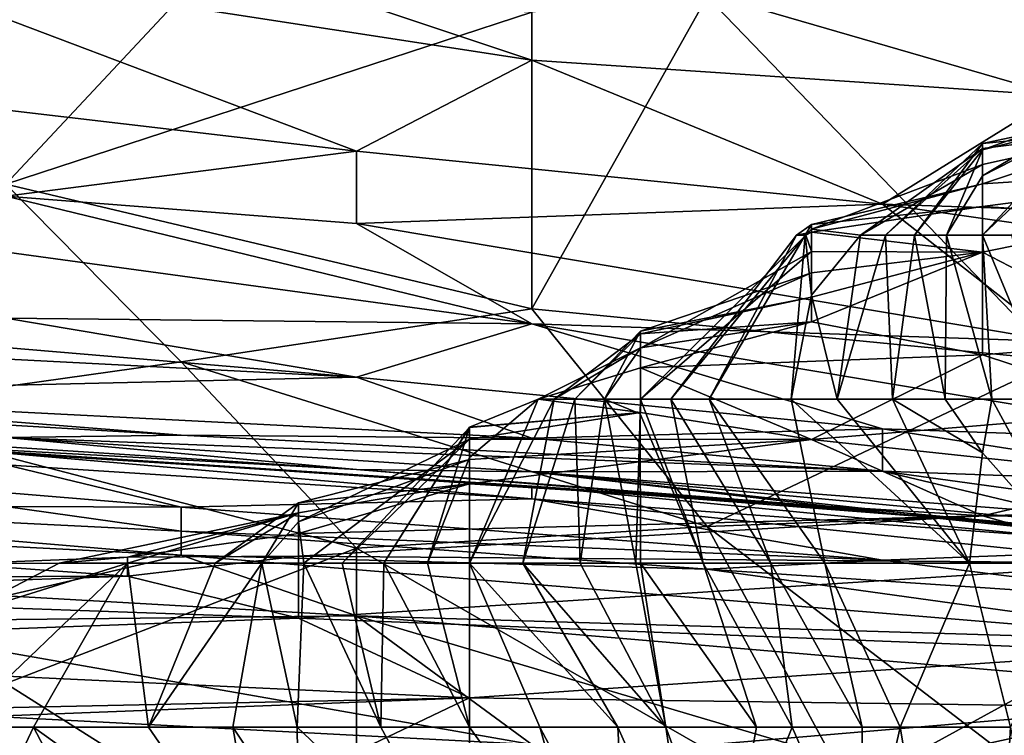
# Model space of a CAD drawing. Extents: x -1.05 to 1.05, y -0.36 to 0.36.
# Tile 198 of 226: x 0.7608 to 0.7931, y 0.2671 to 0.2906. Entities that reach past the tile are written whole.
import ezdxf

# ---------------------------------------------------------------- set-up
doc = ezdxf.new("R2010")
doc.units = 0

msp = doc.modelspace()

# ---------------------------------------------------------------- linework, layer by layer
for points in [[(0.794876, 0.288148, 0.573688), (0.777598, 0.293161, 0.588432), (0.794876, 0.293868, 0.603177)], [(0.766079, 0.29316, 0.583517), (0.777598, 0.289302, 0.568773), (0.754561, 0.292851, 0.578602)], [(0.777598, 0.293161, 0.588432), (0.777598, 0.289302, 0.568773), (0.766079, 0.29316, 0.583517)], [(0.777598, 0.289302, 0.568773), (0.777598, 0.293161, 0.588432), (0.794876, 0.288148, 0.573688)], [(0.754561, 0.292851, 0.578602), (0.777598, 0.289302, 0.568773), (0.771839, 0.286316, 0.549113)], [(0.754561, 0.288346, 0.554028), (0.754561, 0.292851, 0.578602), (0.771839, 0.286316, 0.549113)], [(0.783357, 0.291403, 0.806564), (0.794876, 0.279456, 0.799772), (0.794876, 0.291467, 0.809601)], [(0.766079, 0.291403, 0.802724), (0.754561, 0.291403, 0.800755), (0.76032, 0.285238, 0.794857)], [(0.76032, 0.285238, 0.794857), (0.777598, 0.290881, 0.804687), (0.766079, 0.291403, 0.802724)], [(0.794876, 0.279456, 0.799772), (0.783357, 0.291403, 0.806564), (0.777598, 0.281136, 0.79538)], [(0.783357, 0.291403, 0.806564), (0.777598, 0.290881, 0.804687), (0.777598, 0.281136, 0.79538)], [(0.777598, 0.281136, 0.79538), (0.777598, 0.290881, 0.804687), (0.76032, 0.285238, 0.794857)], [(0.789116, 0.284572, 0.549113), (0.771839, 0.286316, 0.549113), (0.777598, 0.289302, 0.568773)], [(0.789116, 0.284572, 0.549113), (0.777598, 0.289302, 0.568773), (0.794876, 0.288148, 0.573688)], [(0.792408, 0.283556, 0.128555), (0.797398, 0.28894, 0.125336), (0.793357, 0.283556, 0.125336)], [(0.792408, 0.283556, 0.128555), (0.798027, 0.288874, 0.129071), (0.797398, 0.28894, 0.125336)], [(0.792408, 0.283556, 0.128555), (0.792408, 0.285503, 0.132806), (0.798027, 0.288874, 0.129071)], [(0.792408, 0.285503, 0.132806), (0.798027, 0.288375, 0.132806), (0.798027, 0.288874, 0.129071)], [(0.754561, 0.288346, 0.554028), (0.771839, 0.286316, 0.549113), (0.76032, 0.284845, 0.534369)], [(0.792408, 0.286363, 0.136542), (0.798027, 0.287767, 0.136542), (0.798027, 0.288375, 0.132806)], [(0.792408, 0.285503, 0.132806), (0.792408, 0.286363, 0.136542), (0.798027, 0.288375, 0.132806)], [(0.812153, 0.283799, 0.563858), (0.789116, 0.284572, 0.549113), (0.794876, 0.288148, 0.573688)], [(0.792408, 0.286567, 0.140277), (0.798027, 0.287119, 0.140277), (0.798027, 0.287767, 0.136542)], [(0.792408, 0.286363, 0.136542), (0.792408, 0.286567, 0.140277), (0.798027, 0.287767, 0.136542)], [(0.792408, 0.285244, 0.151483), (0.803646, 0.285965, 0.144012), (0.798027, 0.287119, 0.140277)], [(0.792408, 0.285881, 0.147747), (0.792408, 0.285244, 0.151483), (0.798027, 0.287119, 0.140277)], [(0.792408, 0.286404, 0.144012), (0.792408, 0.285881, 0.147747), (0.798027, 0.287119, 0.140277)], [(0.792408, 0.286567, 0.140277), (0.792408, 0.286404, 0.144012), (0.798027, 0.287119, 0.140277)], [(0.76032, 0.284845, 0.534369), (0.771839, 0.286316, 0.549113), (0.771839, 0.28394, 0.534369)], [(0.771839, 0.28394, 0.534369), (0.771839, 0.286316, 0.549113), (0.789116, 0.284572, 0.549113)], [(0.792408, 0.286404, 0.144012), (0.788393, 0.283556, 0.144012), (0.792408, 0.285881, 0.147747)], [(0.789218, 0.283556, 0.140277), (0.788393, 0.283556, 0.144012), (0.792408, 0.286404, 0.144012)], [(0.792408, 0.286567, 0.140277), (0.789218, 0.283556, 0.140277), (0.792408, 0.286404, 0.144012)], [(0.790169, 0.283556, 0.136542), (0.789218, 0.283556, 0.140277), (0.792408, 0.286567, 0.140277)], [(0.792408, 0.286363, 0.136542), (0.790169, 0.283556, 0.136542), (0.792408, 0.286567, 0.140277)], [(0.791222, 0.283556, 0.132806), (0.790169, 0.283556, 0.136542), (0.792408, 0.286363, 0.136542)], [(0.792408, 0.285503, 0.132806), (0.791222, 0.283556, 0.132806), (0.792408, 0.286363, 0.136542)], [(0.792408, 0.285244, 0.151483), (0.792408, 0.284497, 0.155218), (0.803646, 0.285965, 0.144012)], [(0.792408, 0.284497, 0.155218), (0.798027, 0.284155, 0.155218), (0.803646, 0.285965, 0.144012)], [(0.792408, 0.285881, 0.147747), (0.786788, 0.283754, 0.151483), (0.792408, 0.285244, 0.151483)], [(0.788393, 0.283556, 0.144012), (0.786788, 0.283754, 0.151483), (0.792408, 0.285881, 0.147747)], [(0.792408, 0.283556, 0.128555), (0.791222, 0.283556, 0.132806), (0.792408, 0.285503, 0.132806)], [(0.76032, 0.285238, 0.794857), (0.754561, 0.277775, 0.785027), (0.766079, 0.279398, 0.789942)], [(0.777598, 0.281136, 0.79538), (0.76032, 0.285238, 0.794857), (0.766079, 0.279398, 0.789942)], [(0.786788, 0.283912, 0.155218), (0.792408, 0.284497, 0.155218), (0.792408, 0.285244, 0.151483)], [(0.786788, 0.283754, 0.151483), (0.786788, 0.283912, 0.155218), (0.792408, 0.285244, 0.151483)], [(0.76032, 0.284845, 0.534369), (0.777598, 0.280642, 0.514709), (0.754561, 0.283786, 0.524539)], [(0.76032, 0.284845, 0.534369), (0.771839, 0.28394, 0.534369), (0.777598, 0.280642, 0.514709)], [(0.771839, 0.28394, 0.534369), (0.789116, 0.284572, 0.549113), (0.794876, 0.280071, 0.524539)], [(0.786788, 0.283912, 0.155218), (0.786788, 0.283655, 0.158953), (0.792408, 0.284497, 0.155218)], [(0.792408, 0.284497, 0.155218), (0.786788, 0.283655, 0.158953), (0.792408, 0.282996, 0.162688)], [(0.812153, 0.283799, 0.563858), (0.812153, 0.281291, 0.549113), (0.789116, 0.284572, 0.549113)], [(0.812153, 0.281291, 0.549113), (0.794876, 0.280071, 0.524539), (0.789116, 0.284572, 0.549113)], [(0.792408, 0.284497, 0.155218), (0.792408, 0.282996, 0.162688), (0.798027, 0.284155, 0.155218)], [(0.792408, 0.282996, 0.162688), (0.798027, 0.280085, 0.173894), (0.798027, 0.284155, 0.155218)], [(0.777598, 0.280642, 0.514709), (0.76032, 0.280833, 0.504879), (0.754561, 0.283786, 0.524539)], [(0.794876, 0.280071, 0.524539), (0.777598, 0.280642, 0.514709), (0.771839, 0.28394, 0.534369)], [(0.786575, 0.283556, 0.151483), (0.786291, 0.283556, 0.155218), (0.786788, 0.283912, 0.155218)], [(0.786788, 0.283912, 0.155218), (0.786291, 0.283556, 0.155218), (0.786788, 0.283655, 0.158953)], [(0.786788, 0.283754, 0.151483), (0.786575, 0.283556, 0.151483), (0.786788, 0.283912, 0.155218)], [(0.786788, 0.281591, 0.147747), (0.786575, 0.283556, 0.151483), (0.786788, 0.283754, 0.151483)], [(0.788393, 0.283556, 0.144012), (0.786788, 0.281591, 0.147747), (0.786788, 0.283754, 0.151483)], [(0.781169, 0.278172, 0.162257), (0.7866, 0.283556, 0.158953), (0.78217, 0.278172, 0.158953)], [(0.781169, 0.278172, 0.162257), (0.786788, 0.28302, 0.162688), (0.7866, 0.283556, 0.158953)], [(0.786291, 0.283556, 0.155218), (0.78217, 0.278172, 0.158953), (0.7866, 0.283556, 0.158953)], [(0.783421, 0.278172, 0.155218), (0.78217, 0.278172, 0.158953), (0.786291, 0.283556, 0.155218)], [(0.786575, 0.283556, 0.151483), (0.783421, 0.278172, 0.155218), (0.786291, 0.283556, 0.155218)], [(0.786575, 0.283556, 0.151483), (0.78612, 0.278172, 0.147747), (0.783421, 0.278172, 0.155218)], [(0.786788, 0.281591, 0.147747), (0.78612, 0.278172, 0.147747), (0.786575, 0.283556, 0.151483)], [(0.786291, 0.283556, 0.155218), (0.7866, 0.283556, 0.158953), (0.786788, 0.283655, 0.158953)], [(0.786788, 0.283655, 0.158953), (0.7866, 0.283556, 0.158953), (0.786788, 0.28302, 0.162688)], [(0.792408, 0.282996, 0.162688), (0.786788, 0.283655, 0.158953), (0.786788, 0.28302, 0.162688)], [(0.786788, 0.281591, 0.147747), (0.788393, 0.283556, 0.144012), (0.787635, 0.278172, 0.144012)], [(0.789218, 0.283556, 0.140277), (0.787635, 0.278172, 0.144012), (0.788393, 0.283556, 0.144012)], [(0.789451, 0.278172, 0.140277), (0.787635, 0.278172, 0.144012), (0.789218, 0.283556, 0.140277)], [(0.790169, 0.283556, 0.136542), (0.789451, 0.278172, 0.140277), (0.789218, 0.283556, 0.140277)], [(0.791175, 0.278172, 0.136542), (0.789451, 0.278172, 0.140277), (0.790169, 0.283556, 0.136542)], [(0.791222, 0.283556, 0.132806), (0.791175, 0.278172, 0.136542), (0.790169, 0.283556, 0.136542)], [(0.792716, 0.278172, 0.132806), (0.791175, 0.278172, 0.136542), (0.791222, 0.283556, 0.132806)], [(0.791222, 0.283556, 0.132806), (0.792408, 0.283556, 0.128555), (0.792716, 0.278172, 0.132806)], [(0.792408, 0.283556, 0.128555), (0.793357, 0.283556, 0.125336), (0.79464, 0.278172, 0.129071)], [(0.792408, 0.283556, 0.128555), (0.79464, 0.278172, 0.129071), (0.792716, 0.278172, 0.132806)], [(0.781169, 0.279843, 0.166424), (0.786788, 0.282321, 0.166424), (0.786788, 0.28302, 0.162688)], [(0.781169, 0.278172, 0.162257), (0.781169, 0.279843, 0.166424), (0.786788, 0.28302, 0.162688)], [(0.786788, 0.28302, 0.162688), (0.786788, 0.282321, 0.166424), (0.792408, 0.282996, 0.162688)], [(0.786788, 0.280714, 0.173894), (0.792408, 0.279631, 0.177629), (0.792408, 0.282996, 0.162688)], [(0.786788, 0.281522, 0.170159), (0.786788, 0.280714, 0.173894), (0.792408, 0.282996, 0.162688)], [(0.786788, 0.282321, 0.166424), (0.786788, 0.281522, 0.170159), (0.792408, 0.282996, 0.162688)], [(0.792408, 0.282996, 0.162688), (0.792408, 0.279631, 0.177629), (0.798027, 0.280085, 0.173894)], [(0.781169, 0.280406, 0.170159), (0.786788, 0.281522, 0.170159), (0.786788, 0.282321, 0.166424)], [(0.781169, 0.279843, 0.166424), (0.781169, 0.280406, 0.170159), (0.786788, 0.282321, 0.166424)], [(0.781169, 0.280321, 0.173894), (0.786788, 0.280714, 0.173894), (0.786788, 0.281522, 0.170159)], [(0.781169, 0.280406, 0.170159), (0.781169, 0.280321, 0.173894), (0.786788, 0.281522, 0.170159)], [(0.787635, 0.278172, 0.144012), (0.78612, 0.278172, 0.147747), (0.786788, 0.281591, 0.147747)], [(0.743042, 0.281328, 0.499964), (0.76032, 0.280833, 0.504879), (0.771839, 0.278894, 0.49505)], [(0.743042, 0.280388, 0.490135), (0.743042, 0.281328, 0.499964), (0.771839, 0.278894, 0.49505)], [(0.783357, 0.273993, 0.789942), (0.777598, 0.281136, 0.79538), (0.766079, 0.279398, 0.789942)], [(0.777598, 0.281136, 0.79538), (0.783357, 0.273993, 0.789942), (0.794876, 0.279456, 0.799772)], [(0.76032, 0.280833, 0.504879), (0.777598, 0.280642, 0.514709), (0.771839, 0.278894, 0.49505)], [(0.771839, 0.278894, 0.49505), (0.777598, 0.280642, 0.514709), (0.789116, 0.277202, 0.49505)], [(0.777598, 0.280642, 0.514709), (0.794876, 0.280071, 0.524539), (0.800635, 0.276795, 0.504879)], [(0.777598, 0.280642, 0.514709), (0.800635, 0.276795, 0.504879), (0.789116, 0.277202, 0.49505)], [(0.781169, 0.279204, 0.181365), (0.792408, 0.279631, 0.177629), (0.786788, 0.280714, 0.173894)], [(0.781169, 0.279857, 0.177629), (0.781169, 0.279204, 0.181365), (0.786788, 0.280714, 0.173894)], [(0.781169, 0.280321, 0.173894), (0.781169, 0.279857, 0.177629), (0.786788, 0.280714, 0.173894)], [(0.743042, 0.280388, 0.490135), (0.771839, 0.278894, 0.49505), (0.748802, 0.278354, 0.46556)], [(0.779014, 0.278172, 0.170159), (0.778331, 0.278172, 0.173894), (0.781169, 0.280321, 0.173894)], [(0.781169, 0.280321, 0.173894), (0.778331, 0.278172, 0.173894), (0.781169, 0.279857, 0.177629)], [(0.779991, 0.278172, 0.166424), (0.779014, 0.278172, 0.170159), (0.781169, 0.280406, 0.170159)], [(0.781169, 0.280406, 0.170159), (0.779014, 0.278172, 0.170159), (0.781169, 0.280321, 0.173894)], [(0.781169, 0.279843, 0.166424), (0.779991, 0.278172, 0.166424), (0.781169, 0.280406, 0.170159)], [(0.781169, 0.279857, 0.177629), (0.777811, 0.278172, 0.181365), (0.781169, 0.279204, 0.181365)], [(0.778331, 0.278172, 0.173894), (0.777811, 0.278172, 0.181365), (0.781169, 0.279857, 0.177629)], [(0.781169, 0.278172, 0.162257), (0.779991, 0.278172, 0.166424), (0.781169, 0.279843, 0.166424)], [(0.792408, 0.279631, 0.177629), (0.798027, 0.277777, 0.1851), (0.798027, 0.280085, 0.173894)], [(0.792408, 0.279631, 0.177629), (0.781169, 0.279204, 0.181365), (0.786788, 0.276847, 0.192571)], [(0.792408, 0.279631, 0.177629), (0.786788, 0.276847, 0.192571), (0.798027, 0.277777, 0.1851)], [(0.754561, 0.277775, 0.785027), (0.771839, 0.273279, 0.785027), (0.766079, 0.279398, 0.789942)], [(0.783357, 0.273993, 0.789942), (0.766079, 0.279398, 0.789942), (0.771839, 0.273279, 0.785027)], [(0.777811, 0.278172, 0.181365), (0.781169, 0.277731, 0.188835), (0.781169, 0.279204, 0.181365)], [(0.786788, 0.276847, 0.192571), (0.781169, 0.279204, 0.181365), (0.781169, 0.277731, 0.188835)], [(0.783357, 0.273993, 0.789942), (0.794876, 0.27443, 0.794857), (0.794876, 0.279456, 0.799772)], [(0.748802, 0.278354, 0.46556), (0.771839, 0.278894, 0.49505), (0.777598, 0.276893, 0.47539)], [(0.777598, 0.276893, 0.47539), (0.771839, 0.278894, 0.49505), (0.789116, 0.277202, 0.49505)], [(0.737283, 0.278672, 0.460645), (0.748802, 0.278354, 0.46556), (0.766079, 0.276987, 0.460645)], [(0.737283, 0.278672, 0.460645), (0.766079, 0.276987, 0.460645), (0.76032, 0.276914, 0.445901)], [(0.748802, 0.278354, 0.46556), (0.777598, 0.276893, 0.47539), (0.766079, 0.276987, 0.460645)], [(0.777811, 0.278172, 0.181365), (0.77555, 0.277248, 0.1851), (0.781169, 0.277731, 0.188835)], [(0.77555, 0.277248, 0.1851), (0.777811, 0.278172, 0.181365), (0.77555, 0.276255, 0.181365)], [(0.77555, 0.276255, 0.181365), (0.777811, 0.278172, 0.181365), (0.77555, 0.272788, 0.177678)], [(0.778331, 0.278172, 0.173894), (0.77555, 0.272788, 0.177678), (0.777811, 0.278172, 0.181365)], [(0.777299, 0.272788, 0.173894), (0.77555, 0.272788, 0.177678), (0.778331, 0.278172, 0.173894)], [(0.779191, 0.272788, 0.170159), (0.777299, 0.272788, 0.173894), (0.779014, 0.278172, 0.170159)], [(0.779014, 0.278172, 0.170159), (0.777299, 0.272788, 0.173894), (0.778331, 0.278172, 0.173894)], [(0.779991, 0.278172, 0.166424), (0.779191, 0.272788, 0.170159), (0.779014, 0.278172, 0.170159)], [(0.781021, 0.272788, 0.166422), (0.779191, 0.272788, 0.170159), (0.779991, 0.278172, 0.166424)], [(0.781169, 0.278172, 0.162257), (0.781163, 0.277689, 0.162666), (0.779991, 0.278172, 0.166424)], [(0.781163, 0.277689, 0.162666), (0.781021, 0.272788, 0.166422), (0.779991, 0.278172, 0.166424)], [(0.781169, 0.278172, 0.162257), (0.78323, 0.272788, 0.162688), (0.781163, 0.277689, 0.162666)], [(0.781169, 0.278172, 0.162257), (0.78217, 0.278172, 0.158953), (0.78323, 0.272788, 0.162688)], [(0.78217, 0.278172, 0.158953), (0.785452, 0.272788, 0.158953), (0.78323, 0.272788, 0.162688)], [(0.783421, 0.278172, 0.155218), (0.785452, 0.272788, 0.158953), (0.78217, 0.278172, 0.158953)], [(0.787229, 0.272788, 0.155218), (0.785452, 0.272788, 0.158953), (0.783421, 0.278172, 0.155218)], [(0.787229, 0.272788, 0.155218), (0.783421, 0.278172, 0.155218), (0.78612, 0.278172, 0.147747)], [(0.791976, 0.272788, 0.144012), (0.787229, 0.272788, 0.155218), (0.78612, 0.278172, 0.147747)], [(0.787635, 0.278172, 0.144012), (0.791976, 0.272788, 0.144012), (0.78612, 0.278172, 0.147747)], [(0.789451, 0.278172, 0.140277), (0.791976, 0.272788, 0.144012), (0.787635, 0.278172, 0.144012)], [(0.791976, 0.272788, 0.144012), (0.789451, 0.278172, 0.140277), (0.792408, 0.27641, 0.136542)], [(0.789451, 0.278172, 0.140277), (0.791175, 0.278172, 0.136542), (0.792408, 0.27641, 0.136542)], [(0.791175, 0.278172, 0.136542), (0.792716, 0.278172, 0.132806), (0.792408, 0.27641, 0.136542)], [(0.792716, 0.278172, 0.132806), (0.795628, 0.272788, 0.132806), (0.792408, 0.27641, 0.136542)], [(0.79464, 0.278172, 0.129071), (0.795628, 0.272788, 0.132806), (0.792716, 0.278172, 0.132806)], [(0.771839, 0.273279, 0.785027), (0.754561, 0.277775, 0.785027), (0.76032, 0.268835, 0.775197)], [(0.77555, 0.27686, 0.192571), (0.786788, 0.276847, 0.192571), (0.781169, 0.277731, 0.188835)], [(0.77555, 0.277243, 0.188835), (0.77555, 0.27686, 0.192571), (0.781169, 0.277731, 0.188835)], [(0.77555, 0.277248, 0.1851), (0.77555, 0.277243, 0.188835), (0.781169, 0.277731, 0.188835)], [(0.781163, 0.277689, 0.162666), (0.781169, 0.272788, 0.16611), (0.781021, 0.272788, 0.166422)], [(0.781163, 0.277689, 0.162666), (0.78323, 0.272788, 0.162688), (0.781169, 0.272788, 0.16611)], [(0.786788, 0.276847, 0.192571), (0.798027, 0.275642, 0.196306), (0.798027, 0.277777, 0.1851)], [(0.77555, 0.277243, 0.188835), (0.771373, 0.272788, 0.188835), (0.77555, 0.27686, 0.192571)], [(0.77274, 0.272788, 0.1851), (0.771373, 0.272788, 0.188835), (0.77555, 0.277243, 0.188835)], [(0.77555, 0.277248, 0.1851), (0.77274, 0.272788, 0.1851), (0.77555, 0.277243, 0.188835)], [(0.774176, 0.272788, 0.181365), (0.77274, 0.272788, 0.1851), (0.77555, 0.277248, 0.1851)], [(0.77555, 0.276255, 0.181365), (0.774176, 0.272788, 0.181365), (0.77555, 0.277248, 0.1851)], [(0.754561, 0.276818, 0.377093), (0.754561, 0.276976, 0.416412), (0.771839, 0.275862, 0.411497)], [(0.754561, 0.276976, 0.416412), (0.76032, 0.276914, 0.445901), (0.771839, 0.275862, 0.411497)], [(0.766079, 0.276987, 0.460645), (0.789116, 0.275804, 0.47539), (0.76032, 0.276914, 0.445901)], [(0.777598, 0.27579, 0.450816), (0.76032, 0.276914, 0.445901), (0.789116, 0.275804, 0.47539)], [(0.76032, 0.276914, 0.445901), (0.777598, 0.27579, 0.450816), (0.771839, 0.275862, 0.411497)], [(0.766079, 0.276987, 0.460645), (0.777598, 0.276893, 0.47539), (0.789116, 0.275804, 0.47539)], [(0.777598, 0.276893, 0.47539), (0.789116, 0.277202, 0.49505), (0.789116, 0.275804, 0.47539)], [(0.789116, 0.275804, 0.47539), (0.789116, 0.277202, 0.49505), (0.800635, 0.275391, 0.490135)], [(0.789116, 0.277202, 0.49505), (0.800635, 0.276795, 0.504879), (0.800635, 0.275391, 0.490135)], [(0.754561, 0.276818, 0.377093), (0.789116, 0.274506, 0.372178), (0.777598, 0.275314, 0.347603)], [(0.754561, 0.276818, 0.377093), (0.777598, 0.275314, 0.347603), (0.76032, 0.276404, 0.347603)], [(0.789116, 0.274506, 0.372178), (0.754561, 0.276818, 0.377093), (0.771839, 0.275862, 0.411497)], [(0.77011, 0.272788, 0.192571), (0.769931, 0.274139, 0.196306), (0.77555, 0.27686, 0.192571)], [(0.77555, 0.27686, 0.192571), (0.769931, 0.274139, 0.196306), (0.77555, 0.27619, 0.196306)], [(0.771373, 0.272788, 0.188835), (0.77011, 0.272788, 0.192571), (0.77555, 0.27686, 0.192571)], [(0.77555, 0.27686, 0.192571), (0.77555, 0.27619, 0.196306), (0.786788, 0.276847, 0.192571)], [(0.77555, 0.275387, 0.200041), (0.792408, 0.274341, 0.203776), (0.786788, 0.276847, 0.192571)], [(0.77555, 0.27619, 0.196306), (0.77555, 0.275387, 0.200041), (0.786788, 0.276847, 0.192571)], [(0.786788, 0.276847, 0.192571), (0.792408, 0.274341, 0.203776), (0.798027, 0.275642, 0.196306)], [(0.76032, 0.274649, 0.298455), (0.743042, 0.276533, 0.318114), (0.766079, 0.274623, 0.303369)], [(0.743042, 0.276533, 0.318114), (0.76032, 0.276013, 0.327944), (0.766079, 0.274623, 0.303369)], [(0.76032, 0.276404, 0.347603), (0.777598, 0.275314, 0.347603), (0.777598, 0.274899, 0.327944)], [(0.76032, 0.276013, 0.327944), (0.76032, 0.276404, 0.347603), (0.777598, 0.274899, 0.327944)], [(0.77555, 0.272788, 0.177678), (0.774176, 0.272788, 0.181365), (0.77555, 0.276255, 0.181365)], [(0.792408, 0.27641, 0.136542), (0.795628, 0.272788, 0.132806), (0.791976, 0.272788, 0.144012)], [(0.76032, 0.276013, 0.327944), (0.777598, 0.274899, 0.327944), (0.766079, 0.274623, 0.303369)], [(0.769931, 0.274769, 0.200041), (0.77555, 0.275387, 0.200041), (0.77555, 0.27619, 0.196306)], [(0.769931, 0.274139, 0.196306), (0.769931, 0.274769, 0.200041), (0.77555, 0.27619, 0.196306)], [(0.771839, 0.275862, 0.411497), (0.789116, 0.274455, 0.406582), (0.789116, 0.274506, 0.372178)], [(0.777598, 0.27579, 0.450816), (0.789116, 0.274455, 0.406582), (0.771839, 0.275862, 0.411497)], [(0.789116, 0.275804, 0.47539), (0.794876, 0.274444, 0.460645), (0.777598, 0.27579, 0.450816)], [(0.777598, 0.27579, 0.450816), (0.794876, 0.274444, 0.460645), (0.794876, 0.274174, 0.450816)], [(0.777598, 0.27579, 0.450816), (0.794876, 0.274174, 0.450816), (0.800635, 0.273246, 0.406582)], [(0.789116, 0.274455, 0.406582), (0.777598, 0.27579, 0.450816), (0.800635, 0.273246, 0.406582)], [(0.800635, 0.275391, 0.490135), (0.800635, 0.274219, 0.470475), (0.789116, 0.275804, 0.47539)], [(0.789116, 0.275804, 0.47539), (0.800635, 0.274219, 0.470475), (0.794876, 0.274444, 0.460645)], [(0.792408, 0.274341, 0.203776), (0.809265, 0.274247, 0.200041), (0.798027, 0.275642, 0.196306)], [(0.769931, 0.274437, 0.203776), (0.769931, 0.273759, 0.207512), (0.77555, 0.275387, 0.200041)], [(0.769931, 0.274769, 0.200041), (0.769931, 0.274437, 0.203776), (0.77555, 0.275387, 0.200041)], [(0.77555, 0.275387, 0.200041), (0.769931, 0.273759, 0.207512), (0.792408, 0.274341, 0.203776)], [(0.777598, 0.275314, 0.347603), (0.789116, 0.274506, 0.372178), (0.794876, 0.273968, 0.352518)], [(0.777598, 0.275314, 0.347603), (0.794876, 0.273968, 0.352518), (0.794876, 0.273636, 0.332859)], [(0.777598, 0.275314, 0.347603), (0.794876, 0.273636, 0.332859), (0.777598, 0.274899, 0.327944)], [(0.743042, 0.274984, 0.29354), (0.76032, 0.274649, 0.298455), (0.766079, 0.273837, 0.29354)], [(0.743042, 0.274984, 0.29354), (0.766079, 0.273837, 0.29354), (0.766079, 0.273048, 0.288625)], [(0.748802, 0.273928, 0.288625), (0.743042, 0.274984, 0.29354), (0.766079, 0.273048, 0.288625)], [(0.76032, 0.274649, 0.298455), (0.766079, 0.274623, 0.303369), (0.766079, 0.273837, 0.29354)], [(0.766079, 0.274623, 0.303369), (0.777598, 0.274899, 0.327944), (0.789116, 0.272882, 0.303369)], [(0.766079, 0.273837, 0.29354), (0.766079, 0.274623, 0.303369), (0.789116, 0.272882, 0.303369)], [(0.769931, 0.274769, 0.200041), (0.767198, 0.272788, 0.200041), (0.769931, 0.274437, 0.203776)], [(0.768729, 0.272788, 0.196306), (0.767198, 0.272788, 0.200041), (0.769931, 0.274769, 0.200041)], [(0.769931, 0.274139, 0.196306), (0.768729, 0.272788, 0.196306), (0.769931, 0.274769, 0.200041)], [(0.777598, 0.274899, 0.327944), (0.794876, 0.273636, 0.332859), (0.794876, 0.273101, 0.318114)], [(0.789116, 0.272882, 0.303369), (0.777598, 0.274899, 0.327944), (0.794876, 0.273101, 0.318114)], [(0.769931, 0.274437, 0.203776), (0.76207, 0.272788, 0.207512), (0.764312, 0.272979, 0.211247)], [(0.764312, 0.272788, 0.204086), (0.76207, 0.272788, 0.207512), (0.769931, 0.274437, 0.203776)], [(0.769931, 0.274437, 0.203776), (0.764312, 0.272979, 0.211247), (0.769931, 0.273759, 0.207512)], [(0.767198, 0.272788, 0.200041), (0.764312, 0.272788, 0.204086), (0.769931, 0.274437, 0.203776)], [(0.769931, 0.273017, 0.211247), (0.798027, 0.272788, 0.210573), (0.792408, 0.274341, 0.203776)], [(0.769931, 0.273759, 0.207512), (0.769931, 0.273017, 0.211247), (0.792408, 0.274341, 0.203776)], [(0.794876, 0.265176, 0.785027), (0.794876, 0.27443, 0.794857), (0.783357, 0.273993, 0.789942)], [(0.789116, 0.274506, 0.372178), (0.800635, 0.273417, 0.372178), (0.794876, 0.273968, 0.352518)], [(0.789116, 0.274506, 0.372178), (0.789116, 0.274455, 0.406582), (0.800635, 0.273417, 0.372178)], [(0.789116, 0.274455, 0.406582), (0.800635, 0.273246, 0.406582), (0.800635, 0.273417, 0.372178)], [(0.792408, 0.274341, 0.203776), (0.798027, 0.272788, 0.210573), (0.809265, 0.274247, 0.200041)], [(0.77011, 0.272788, 0.192571), (0.768729, 0.272788, 0.196306), (0.769931, 0.274139, 0.196306)], [(0.789116, 0.263351, 0.780112), (0.783357, 0.273993, 0.789942), (0.771839, 0.273279, 0.785027)], [(0.789116, 0.263351, 0.780112), (0.794876, 0.265176, 0.785027), (0.783357, 0.273993, 0.789942)], [(0.748802, 0.273928, 0.288625), (0.766079, 0.273048, 0.288625), (0.76032, 0.271714, 0.28371)], [(0.764312, 0.272979, 0.211247), (0.769931, 0.273017, 0.211247), (0.769931, 0.273759, 0.207512)], [(0.766079, 0.273837, 0.29354), (0.789116, 0.272882, 0.303369), (0.783357, 0.272594, 0.29354)], [(0.766079, 0.273837, 0.29354), (0.783357, 0.272594, 0.29354), (0.766079, 0.273048, 0.288625)], [(0.771839, 0.261548, 0.770282), (0.771839, 0.273279, 0.785027), (0.76032, 0.268835, 0.775197)], [(0.76032, 0.271714, 0.28371), (0.766079, 0.273048, 0.288625), (0.771839, 0.271054, 0.28371)], [(0.764312, 0.272358, 0.214982), (0.769931, 0.27098, 0.222453), (0.769931, 0.273017, 0.211247)], [(0.769931, 0.273017, 0.211247), (0.764312, 0.272979, 0.211247), (0.764312, 0.272358, 0.214982)], [(0.766079, 0.273048, 0.288625), (0.783357, 0.272594, 0.29354), (0.800635, 0.270193, 0.288625)], [(0.766079, 0.273048, 0.288625), (0.800635, 0.270193, 0.288625), (0.771839, 0.271054, 0.28371)], [(0.769931, 0.273017, 0.211247), (0.769931, 0.27098, 0.222453), (0.798027, 0.272788, 0.210573)], [(0.771839, 0.261548, 0.770282), (0.789116, 0.263351, 0.780112), (0.771839, 0.273279, 0.785027)], [(0.789116, 0.272882, 0.303369), (0.794876, 0.273101, 0.318114), (0.800635, 0.271432, 0.298455)], [(0.758692, 0.272766, 0.211247), (0.753073, 0.272311, 0.214982), (0.764312, 0.272358, 0.214982)], [(0.758692, 0.272766, 0.211247), (0.764312, 0.272358, 0.214982), (0.764312, 0.272979, 0.211247)], [(0.76207, 0.272788, 0.207512), (0.758692, 0.272766, 0.211247), (0.764312, 0.272979, 0.211247)], [(0.758692, 0.272766, 0.211247), (0.76207, 0.272788, 0.207512), (0.758692, 0.27102, 0.207512)], [(0.758692, 0.267404, 0.205644), (0.764312, 0.272788, 0.204086), (0.761229, 0.267404, 0.203776)], [(0.758692, 0.267404, 0.205644), (0.758692, 0.27102, 0.207512), (0.764312, 0.272788, 0.204086)], [(0.758692, 0.27102, 0.207512), (0.76207, 0.272788, 0.207512), (0.764312, 0.272788, 0.204086)], [(0.765007, 0.267404, 0.200041), (0.761229, 0.267404, 0.203776), (0.764312, 0.272788, 0.204086)], [(0.764312, 0.272788, 0.204086), (0.767198, 0.272788, 0.200041), (0.765007, 0.267404, 0.200041)], [(0.768729, 0.272788, 0.196306), (0.765007, 0.267404, 0.200041), (0.767198, 0.272788, 0.200041)], [(0.767781, 0.267404, 0.196306), (0.765007, 0.267404, 0.200041), (0.768729, 0.272788, 0.196306)], [(0.768729, 0.272788, 0.196306), (0.769887, 0.267404, 0.192571), (0.767781, 0.267404, 0.196306)], [(0.769887, 0.267404, 0.192571), (0.768729, 0.272788, 0.196306), (0.77011, 0.272788, 0.192571)], [(0.769887, 0.267404, 0.192571), (0.77011, 0.272788, 0.192571), (0.772641, 0.267404, 0.188835)], [(0.798027, 0.272788, 0.210573), (0.769931, 0.27098, 0.222453), (0.798027, 0.269872, 0.226188)], [(0.77011, 0.272788, 0.192571), (0.771373, 0.272788, 0.188835), (0.772641, 0.267404, 0.188835)], [(0.77274, 0.272788, 0.1851), (0.772641, 0.267404, 0.188835), (0.771373, 0.272788, 0.188835)], [(0.77555, 0.267404, 0.184449), (0.772641, 0.267404, 0.188835), (0.77274, 0.272788, 0.1851)], [(0.774176, 0.272788, 0.181365), (0.77555, 0.267404, 0.184449), (0.77274, 0.272788, 0.1851)], [(0.774176, 0.272788, 0.181365), (0.77555, 0.272788, 0.177678), (0.77555, 0.267404, 0.184449)], [(0.77555, 0.272788, 0.177678), (0.780423, 0.267404, 0.177629), (0.777858, 0.267404, 0.181365)], [(0.77555, 0.272788, 0.177678), (0.777858, 0.267404, 0.181365), (0.77555, 0.267404, 0.184449)], [(0.777299, 0.272788, 0.173894), (0.780423, 0.267404, 0.177629), (0.77555, 0.272788, 0.177678)], [(0.781996, 0.267404, 0.173894), (0.780423, 0.267404, 0.177629), (0.777299, 0.272788, 0.173894)], [(0.777299, 0.272788, 0.173894), (0.779191, 0.272788, 0.170159), (0.781996, 0.267404, 0.173894)], [(0.781996, 0.267404, 0.173894), (0.779191, 0.272788, 0.170159), (0.781021, 0.272788, 0.166422)], [(0.781996, 0.267404, 0.173894), (0.781021, 0.272788, 0.166422), (0.781169, 0.272788, 0.16611)], [(0.784984, 0.267404, 0.166424), (0.781996, 0.267404, 0.173894), (0.781169, 0.272788, 0.16611)], [(0.781169, 0.272788, 0.16611), (0.78323, 0.272788, 0.162688), (0.784984, 0.267404, 0.166424)], [(0.785452, 0.272788, 0.158953), (0.786152, 0.267404, 0.162688), (0.78323, 0.272788, 0.162688)], [(0.78323, 0.272788, 0.162688), (0.786152, 0.267404, 0.162688), (0.784984, 0.267404, 0.166424)], [(0.783357, 0.272594, 0.29354), (0.789116, 0.272882, 0.303369), (0.800635, 0.271432, 0.298455)], [(0.785452, 0.272788, 0.158953), (0.78845, 0.267404, 0.155218), (0.786152, 0.267404, 0.162688)], [(0.787229, 0.272788, 0.155218), (0.78845, 0.267404, 0.155218), (0.785452, 0.272788, 0.158953)], [(0.789702, 0.267404, 0.151483), (0.78845, 0.267404, 0.155218), (0.787229, 0.272788, 0.155218)], [(0.791976, 0.272788, 0.144012), (0.789702, 0.267404, 0.151483), (0.787229, 0.272788, 0.155218)], [(0.793329, 0.267404, 0.140277), (0.789702, 0.267404, 0.151483), (0.791976, 0.272788, 0.144012)], [(0.793329, 0.267404, 0.140277), (0.791976, 0.272788, 0.144012), (0.795628, 0.272788, 0.132806)], [(0.764312, 0.272358, 0.214982), (0.747454, 0.271772, 0.218717), (0.769931, 0.27098, 0.222453)], [(0.747454, 0.271772, 0.218717), (0.764312, 0.272358, 0.214982), (0.753073, 0.272311, 0.214982)], [(0.800635, 0.271432, 0.298455), (0.800635, 0.270193, 0.288625), (0.783357, 0.272594, 0.29354)], [(0.747454, 0.271772, 0.218717), (0.741835, 0.269942, 0.229923), (0.769931, 0.27098, 0.222453)], [(0.771839, 0.271054, 0.28371), (0.754561, 0.27087, 0.281941), (0.76032, 0.271714, 0.28371)], [(0.741835, 0.269942, 0.229923), (0.77555, 0.268358, 0.237394), (0.769931, 0.27098, 0.222453)], [(0.748802, 0.268327, 0.278795), (0.754561, 0.27087, 0.281941), (0.777598, 0.266825, 0.278795)], [(0.754561, 0.27087, 0.281941), (0.771839, 0.271054, 0.28371), (0.777598, 0.266825, 0.278795)], [(0.769931, 0.27098, 0.222453), (0.77555, 0.268358, 0.237394), (0.798027, 0.269872, 0.226188)], [(0.771839, 0.271054, 0.28371), (0.800635, 0.270193, 0.288625), (0.794876, 0.2691, 0.28371)], [(0.771839, 0.271054, 0.28371), (0.794876, 0.2691, 0.28371), (0.789116, 0.265943, 0.278795)], [(0.777598, 0.266825, 0.278795), (0.771839, 0.271054, 0.28371), (0.789116, 0.265943, 0.278795)], [(0.730596, 0.267407, 0.244864), (0.77555, 0.268358, 0.237394), (0.741835, 0.269942, 0.229923)], [(0.798027, 0.269872, 0.226188), (0.77555, 0.268358, 0.237394), (0.798027, 0.268061, 0.237394)], [(0.771839, 0.261548, 0.770282), (0.76032, 0.268835, 0.775197), (0.76032, 0.265245, 0.770282)], [(0.812153, 0.263394, 0.278795), (0.789116, 0.265943, 0.278795), (0.794876, 0.2691, 0.28371)], [(0.736216, 0.266842, 0.2486), (0.77555, 0.268358, 0.237394), (0.730596, 0.267407, 0.244864)], [(0.736216, 0.266842, 0.2486), (0.769931, 0.265684, 0.25607), (0.77555, 0.268358, 0.237394)], [(0.777598, 0.266825, 0.278795), (0.76032, 0.265737, 0.277253), (0.748802, 0.268327, 0.278795)], [(0.77555, 0.268358, 0.237394), (0.769931, 0.265684, 0.25607), (0.798027, 0.268061, 0.237394)], [(0.769931, 0.265684, 0.25607), (0.786788, 0.265595, 0.25607), (0.798027, 0.268061, 0.237394)], [(0.798027, 0.268061, 0.237394), (0.786788, 0.265595, 0.25607), (0.809265, 0.266859, 0.244864)], [(0.758692, 0.26202, 0.206778), (0.758692, 0.267404, 0.205644), (0.761229, 0.267404, 0.203776)], [(0.758692, 0.26202, 0.206778), (0.761229, 0.267404, 0.203776), (0.764312, 0.261523, 0.203776)], [(0.765007, 0.267404, 0.200041), (0.76871, 0.26202, 0.200041), (0.761229, 0.267404, 0.203776)], [(0.761229, 0.267404, 0.203776), (0.76871, 0.26202, 0.200041), (0.764312, 0.261523, 0.203776)], [(0.767781, 0.267404, 0.196306), (0.76871, 0.26202, 0.200041), (0.765007, 0.267404, 0.200041)], [(0.769931, 0.264181, 0.196306), (0.767781, 0.267404, 0.196306), (0.769887, 0.267404, 0.192571)], [(0.769931, 0.264181, 0.196306), (0.76871, 0.26202, 0.200041), (0.767781, 0.267404, 0.196306)], [(0.769931, 0.264181, 0.196306), (0.769887, 0.267404, 0.192571), (0.77555, 0.26202, 0.193211)], [(0.769887, 0.267404, 0.192571), (0.772641, 0.267404, 0.188835), (0.77555, 0.26202, 0.193211)], [(0.77555, 0.26202, 0.193211), (0.772641, 0.267404, 0.188835), (0.77555, 0.267404, 0.184449)], [(0.77555, 0.267404, 0.184449), (0.777858, 0.267404, 0.181365), (0.779381, 0.26202, 0.1851)], [(0.77555, 0.267404, 0.184449), (0.779381, 0.26202, 0.1851), (0.77555, 0.26202, 0.193211)], [(0.777858, 0.267404, 0.181365), (0.780714, 0.26202, 0.181365), (0.779381, 0.26202, 0.1851)], [(0.780423, 0.267404, 0.177629), (0.780714, 0.26202, 0.181365), (0.777858, 0.267404, 0.181365)], [(0.780423, 0.267404, 0.177629), (0.782813, 0.26202, 0.173894), (0.780714, 0.26202, 0.181365)], [(0.781996, 0.267404, 0.173894), (0.782813, 0.26202, 0.173894), (0.780423, 0.267404, 0.177629)], [(0.783979, 0.26202, 0.170159), (0.782813, 0.26202, 0.173894), (0.781996, 0.267404, 0.173894)], [(0.784984, 0.267404, 0.166424), (0.783979, 0.26202, 0.170159), (0.781996, 0.267404, 0.173894)], [(0.783979, 0.26202, 0.170159), (0.786152, 0.267404, 0.162688), (0.788499, 0.26202, 0.155218)], [(0.786152, 0.267404, 0.162688), (0.783979, 0.26202, 0.170159), (0.784984, 0.267404, 0.166424)], [(0.788499, 0.26202, 0.155218), (0.786152, 0.267404, 0.162688), (0.78845, 0.267404, 0.155218)], [(0.789702, 0.267404, 0.151483), (0.788499, 0.26202, 0.155218), (0.78845, 0.267404, 0.155218)], [(0.792408, 0.251251, 0.146374), (0.788499, 0.26202, 0.155218), (0.789702, 0.267404, 0.151483)], [(0.789702, 0.267404, 0.151483), (0.793329, 0.267404, 0.140277), (0.792408, 0.251251, 0.146374)], [(0.795228, 0.256636, 0.136542), (0.792408, 0.251251, 0.146374), (0.793329, 0.267404, 0.140277)]]:
    msp.add_3dface(points)

doc.saveas('drawing.dxf')
